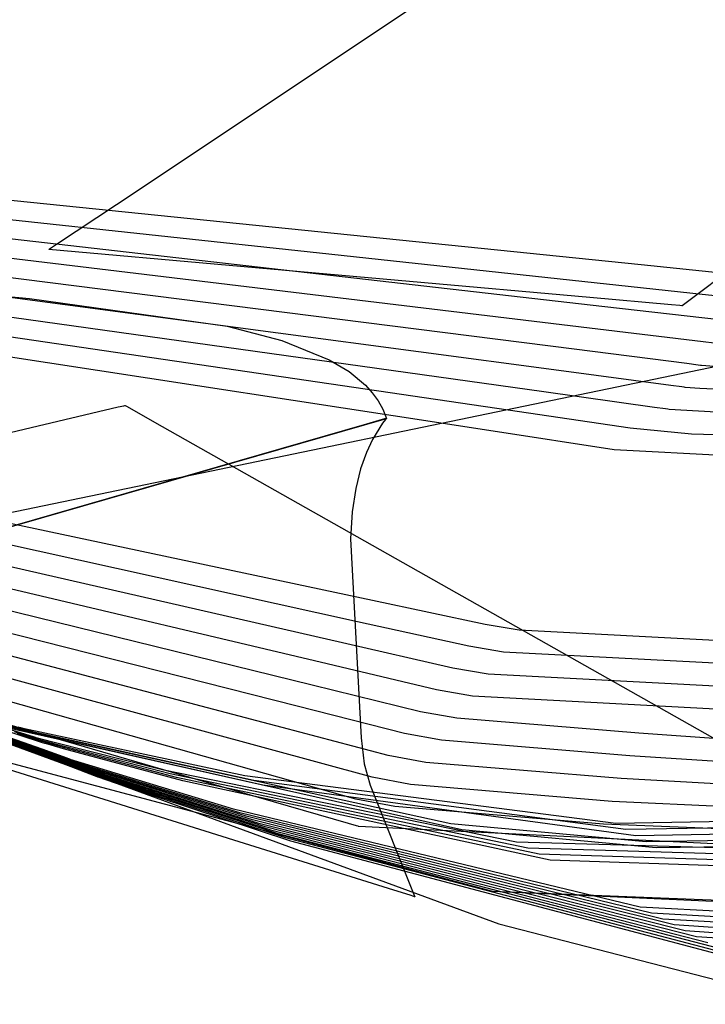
# Model space of a CAD drawing. Extents: x -3.57 to 3.57, y -2.08 to 2.06.
# Tile 111 of 219: x -0.62 to -0.52, y 0.23 to 0.38. Entities that reach past the tile are written whole.
import ezdxf

# ---------------------------------------------------------------- set-up
doc = ezdxf.new("R2010")
doc.units = 0

msp = doc.modelspace()

# ---------------------------------------------------------------- linework, layer by layer
at = {"layer": 'Layer 1', "color": 7, "linetype": 'CONTINUOUS'}
for p, q in [((-0.609055, 0.35501), (-0.55114, 0.393619)), ((-1.716449, 0.082469), (-0.268084, 0.382296)), ((-0.472511, 0.377863), (-0.52165, 0.341005)), ((-0.578317, 0.347625), (-0.72645, 0.363613)), ((-0.529647, 0.345846), (-0.681496, 0.361314)), ((-0.535171, 0.339503), (-0.684999, 0.356594)), ((-0.618124, 0.348963), (-0.609055, 0.35501)), ((-0.537482, 0.336283), (-0.686065, 0.354164)), ((-0.539788, 0.333063), (-0.687134, 0.351735)), ((-0.542099, 0.329843), (-0.688201, 0.349305)), ((-0.619039, 0.348353), (-0.618124, 0.348963)), ((-0.619303, 0.348177), (-0.619302, 0.348178)), ((-0.619303, 0.348177), (-0.619303, 0.348177)), ((-0.619303, 0.348177), (-0.619303, 0.348177)), ((-0.619303, 0.348177), (-0.619303, 0.348177)), ((-0.619303, 0.348177), (-0.619303, 0.348177)), ((-0.619303, 0.348177), (-0.619303, 0.348177)), ((-0.53743, 0.340897), (-0.619303, 0.348177)), ((-0.619302, 0.348178), (-0.619298, 0.348181)), ((-0.619298, 0.348181), (-0.619254, 0.34821)), ((-0.619254, 0.34821), (-0.619039, 0.348353)), ((-0.520434, 0.341377), (-0.578317, 0.347625)), ((-0.544405, 0.326624), (-0.68927, 0.346875)), ((-0.512588, 0.344108), (-0.529647, 0.345846)), ((-0.549772, 0.323852), (-0.694684, 0.345082)), ((-0.647791, 0.343187), (-0.622229, 0.340742)), ((-0.552056, 0.320653), (-0.695716, 0.342677)), ((-0.514528, 0.34074), (-0.520434, 0.341377)), ((-0.622229, 0.340742), (-0.592339, 0.336551)), ((-0.525061, 0.339797), (-0.53743, 0.340897)), ((-0.52165, 0.341005), (-0.523238, 0.339814)), ((-0.517819, 0.337523), (-0.535171, 0.339503)), ((-0.523813, 0.339686), (-0.525061, 0.339797)), ((-0.52352, 0.339659), (-0.523813, 0.339686)), ((-0.52346, 0.339654), (-0.52352, 0.339659)), ((-0.523455, 0.339654), (-0.52346, 0.339654)), ((-0.523453, 0.339654), (-0.523455, 0.339654)), ((-0.523238, 0.339814), (-0.523453, 0.339654)), ((-0.523453, 0.339654), (-0.523453, 0.339654)), ((-0.523453, 0.339654), (-0.523453, 0.339654)), ((-0.523453, 0.339654), (-0.523453, 0.339654)), ((-0.523453, 0.339654), (-0.523453, 0.339654)), ((-0.523453, 0.339654), (-0.523453, 0.339654)), ((-0.523453, 0.339654), (-0.523453, 0.339654)), ((-0.523453, 0.339654), (-0.523453, 0.339654)), ((-0.523453, 0.339654), (-0.523453, 0.339654)), ((-0.523453, 0.339654), (-0.523453, 0.339654)), ((-0.523453, 0.339654), (-0.523453, 0.339654)), ((-0.592339, 0.336551), (-0.584022, 0.334401)), ((-0.520273, 0.334212), (-0.537482, 0.336283)), ((-0.584022, 0.334401), (-0.57685, 0.331486)), ((-0.518583, 0.334009), (-0.520273, 0.334212)), ((-0.522723, 0.330901), (-0.539788, 0.333063)), ((-0.57685, 0.331486), (-0.573869, 0.329683)), ((-0.573869, 0.329683), (-0.571384, 0.327619)), ((-0.525177, 0.327589), (-0.542099, 0.329843)), ((-0.521047, 0.330688), (-0.522723, 0.330901)), ((-0.520651, 0.330638), (-0.521047, 0.330688)), ((-0.520509, 0.330621), (-0.520651, 0.330638)), ((-0.51861, 0.330483), (-0.520509, 0.330621)), ((-0.571384, 0.327619), (-0.57035, 0.326482)), ((-0.57035, 0.326482), (-0.569466, 0.325271)), ((-0.527627, 0.324278), (-0.544405, 0.326624)), ((-0.523515, 0.327368), (-0.525177, 0.327589)), ((-0.523123, 0.327316), (-0.523515, 0.327368)), ((-0.52297, 0.327297), (-0.523123, 0.327316)), ((-0.52076, 0.327125), (-0.52297, 0.327297)), ((-0.514678, 0.326826), (-0.52076, 0.327125)), ((-0.569466, 0.325271), (-0.568741, 0.323982)), ((-1.007922, 0.229826), (-0.608797, 0.324332)), ((-0.608797, 0.324332), (-0.607961, 0.32453)), ((-0.607961, 0.32453), (-0.607784, 0.324572)), ((-0.607784, 0.324572), (-0.607756, 0.324579)), ((-0.607756, 0.324579), (-0.607756, 0.324579)), ((-0.607756, 0.324579), (-0.607756, 0.324579)), ((-0.607756, 0.324579), (-0.607756, 0.324579)), ((-0.607756, 0.324579), (-0.607756, 0.324579)), ((-0.607756, 0.324579), (-0.607756, 0.324579)), ((-0.607756, 0.324579), (-0.607756, 0.324579)), ((-0.607756, 0.324579), (-0.607755, 0.324578)), ((-0.607755, 0.324578), (-0.607751, 0.324576)), ((-0.607751, 0.324576), (-0.607735, 0.324567)), ((-0.607735, 0.324567), (-0.607569, 0.324473)), ((-0.607569, 0.324473), (-0.606751, 0.324011)), ((-0.606751, 0.324011), (-0.603301, 0.322059)), ((-0.568741, 0.323982), (-0.568185, 0.322614)), ((-0.531306, 0.321147), (-0.549772, 0.323852)), ((-0.52598, 0.324048), (-0.527627, 0.324278)), ((-0.52559, 0.323994), (-0.52598, 0.324048)), ((-0.525428, 0.323973), (-0.52559, 0.323994)), ((-0.516287, 0.323408), (-0.525428, 0.323973)), ((-0.570312, 0.29503), (-0.703954, 0.323432)), ((-0.603301, 0.322059), (-0.570379, 0.303437)), ((-0.568874, 0.322416), (-0.571241, 0.321733)), ((-0.568313, 0.322577), (-0.568874, 0.322416)), ((-0.568199, 0.32261), (-0.568313, 0.322577)), ((-0.568189, 0.322613), (-0.568199, 0.32261)), ((-0.568186, 0.322614), (-0.568189, 0.322613)), ((-0.568185, 0.322614), (-0.568186, 0.322614)), ((-0.568185, 0.322614), (-0.568185, 0.322614)), ((-0.568185, 0.322614), (-0.568185, 0.322614)), ((-0.568185, 0.322614), (-0.568185, 0.322614)), ((-0.568185, 0.322614), (-0.568185, 0.322614)), ((-0.572596, 0.291831), (-0.704987, 0.321027)), ((-0.571241, 0.321733), (-0.593832, 0.315221)), ((-0.53375, 0.317846), (-0.552056, 0.320653)), ((-0.522039, 0.320206), (-0.531306, 0.321147)), ((-0.498247, 0.319492), (-0.522039, 0.320206)), ((-0.574873, 0.288628), (-0.706014, 0.318621)), ((-0.49922, 0.316008), (-0.53375, 0.317846)), ((-0.577157, 0.285425), (-0.707043, 0.316215)), ((-0.593832, 0.315221), (-0.662393, 0.295456)), ((-0.579441, 0.282222), (-0.708075, 0.313808)), ((-0.581725, 0.279023), (-0.709107, 0.311403)), ((-0.584005, 0.275816), (-0.710135, 0.308996)), ((-0.586285, 0.272617), (-0.711167, 0.306591)), ((-0.588569, 0.269414), (-0.712196, 0.304185)), ((-0.570379, 0.303437), (-0.435476, 0.22713)), ((-0.587553, 0.265235), (-0.70847, 0.300386)), ((-0.553283, 0.291411), (-0.570312, 0.29503)), ((-0.555726, 0.28811), (-0.572596, 0.291831)), ((-0.548136, 0.290541), (-0.553283, 0.291411)), ((-0.487622, 0.287399), (-0.548136, 0.290541)), ((-0.558162, 0.284806), (-0.574873, 0.288628)), ((-0.550488, 0.287209), (-0.555726, 0.28811)), ((-0.488527, 0.283959), (-0.550488, 0.287209)), ((-0.560605, 0.281501), (-0.577157, 0.285425)), ((-0.552832, 0.283872), (-0.558162, 0.284806)), ((-0.489431, 0.280522), (-0.552832, 0.283872)), ((-0.623652, 0.274617), (-0.649363, 0.282969)), ((-0.620333, 0.272504), (-0.648913, 0.282683)), ((-0.619918, 0.272239), (-0.648857, 0.282647)), ((-0.619503, 0.271974), (-0.648801, 0.282611)), ((-0.619088, 0.271712), (-0.648745, 0.282576)), ((-0.618673, 0.271447), (-0.648689, 0.28254)), ((-0.618261, 0.271182), (-0.648633, 0.282504)), ((-0.617843, 0.270917), (-0.648577, 0.282468)), ((-0.617432, 0.270655), (-0.648521, 0.282433)), ((-0.617013, 0.27039), (-0.648464, 0.282397)), ((-0.616598, 0.270125), (-0.648408, 0.282361)), ((-0.563049, 0.278197), (-0.579441, 0.282222)), ((-0.664185, 0.280851), (-0.552162, 0.251014)), ((-0.664185, 0.280851), (-0.552162, 0.251014)), ((-0.664185, 0.280851), (-0.552162, 0.251014)), ((-0.664185, 0.280851), (-0.552162, 0.251014)), ((-0.664185, 0.280851), (-0.552162, 0.251014)), ((-0.664185, 0.280851), (-0.552162, 0.251014)), ((-0.664185, 0.280851), (-0.552162, 0.251014)), ((-0.664185, 0.280851), (-0.552162, 0.251014)), ((-0.664185, 0.280851), (-0.552162, 0.251014)), ((-0.664185, 0.280851), (-0.552162, 0.251014)), ((-0.664185, 0.280851), (-0.552162, 0.251014)), ((-0.664185, 0.280851), (-0.552162, 0.251014)), ((-0.664185, 0.280851), (-0.552162, 0.251014)), ((-0.664185, 0.280851), (-0.552162, 0.251014)), ((-0.664185, 0.280851), (-0.552162, 0.251014)), ((-0.664185, 0.280851), (-0.552162, 0.251014)), ((-0.664185, 0.280851), (-0.552162, 0.251014)), ((-0.664164, 0.280844), (-0.552151, 0.251012)), ((-0.664164, 0.280844), (-0.552151, 0.251012)), ((-0.647902, 0.281649), (-0.551181, 0.246082)), ((-0.647902, 0.281649), (-0.551181, 0.246082)), ((-0.647902, 0.281649), (-0.551181, 0.246082)), ((-0.647902, 0.281649), (-0.551181, 0.246082)), ((-0.647902, 0.281649), (-0.551181, 0.246082)), ((-0.647902, 0.281649), (-0.551181, 0.246082)), ((-0.647902, 0.281649), (-0.551181, 0.246082)), ((-0.647902, 0.281649), (-0.551181, 0.246082)), ((-0.647901, 0.281649), (-0.551181, 0.246082)), ((-0.647901, 0.281649), (-0.551181, 0.246082)), ((-0.647901, 0.281649), (-0.551181, 0.246082)), ((-0.647901, 0.281649), (-0.551181, 0.246082)), ((-0.647901, 0.281649), (-0.551181, 0.246082)), ((-0.647901, 0.281649), (-0.551181, 0.246082)), ((-0.647901, 0.281649), (-0.551181, 0.246082)), ((-0.647901, 0.281649), (-0.551181, 0.246082)), ((-0.647901, 0.281649), (-0.551181, 0.246082)), ((-0.647901, 0.281649), (-0.551181, 0.246082)), ((-0.647901, 0.281649), (-0.551181, 0.246082)), ((-0.555183, 0.280536), (-0.560605, 0.281501)), ((-0.490335, 0.277085), (-0.555183, 0.280536)), ((-0.565493, 0.274896), (-0.581725, 0.279023)), ((-0.557535, 0.2772), (-0.563049, 0.278197)), ((-0.62349, 0.275571), (-0.62656, 0.276465)), ((-0.623024, 0.275275), (-0.626142, 0.2762)), ((-0.558459, 0.261212), (-0.625809, 0.275958)), ((-0.623649, 0.27578), (-0.623949, 0.275866)), ((-0.623579, 0.27576), (-0.623649, 0.27578)), ((-0.567932, 0.271588), (-0.584005, 0.275816)), ((-0.530006, 0.274959), (-0.557535, 0.2772)), ((-0.556773, 0.260325), (-0.625392, 0.275698)), ((-0.62164, 0.274393), (-0.624901, 0.275408)), ((-0.621174, 0.274098), (-0.624482, 0.275143)), ((-0.620715, 0.273806), (-0.624071, 0.274882)), ((-0.620249, 0.273511), (-0.623652, 0.274617)), ((-0.623565, 0.275756), (-0.623579, 0.27576)), ((-0.623563, 0.275756), (-0.623565, 0.275756)), ((-0.62299, 0.275622), (-0.623563, 0.275756)), ((-0.623563, 0.275756), (-0.623563, 0.275756)), ((-0.623563, 0.275756), (-0.623563, 0.275756)), ((-0.623563, 0.275756), (-0.623563, 0.275756)), ((-0.623563, 0.275756), (-0.623563, 0.275756)), ((-0.623563, 0.275756), (-0.623563, 0.275756)), ((-0.623563, 0.275756), (-0.623563, 0.275756)), ((-0.623563, 0.275756), (-0.623563, 0.275756)), ((-0.623563, 0.275756), (-0.623563, 0.275756)), ((-0.623563, 0.275756), (-0.623563, 0.275756)), ((-0.623186, 0.275482), (-0.62349, 0.275571)), ((-0.623115, 0.275461), (-0.623186, 0.275482)), ((-0.6231, 0.275457), (-0.623115, 0.275461)), ((-0.623099, 0.275457), (-0.6231, 0.275457)), ((-0.623098, 0.275457), (-0.623099, 0.275457)), ((-0.623099, 0.275457), (-0.623099, 0.275457)), ((-0.622507, 0.275314), (-0.623098, 0.275457)), ((-0.623098, 0.275457), (-0.623098, 0.275457)), ((-0.623098, 0.275457), (-0.623098, 0.275457)), ((-0.623098, 0.275457), (-0.623098, 0.275457)), ((-0.623098, 0.275457), (-0.623098, 0.275457)), ((-0.623098, 0.275457), (-0.623098, 0.275457)), ((-0.623098, 0.275457), (-0.623098, 0.275457)), ((-0.623098, 0.275457), (-0.623098, 0.275457)), ((-0.622715, 0.275184), (-0.623024, 0.275275)), ((-0.589619, 0.268514), (-0.62299, 0.275622)), ((-0.622642, 0.275162), (-0.622715, 0.275184)), ((-0.622628, 0.275158), (-0.622642, 0.275162)), ((-0.622626, 0.275158), (-0.622628, 0.275158)), ((-0.622626, 0.275157), (-0.622626, 0.275158)), ((-0.622626, 0.275158), (-0.622626, 0.275158)), ((-0.622015, 0.275005), (-0.622626, 0.275157)), ((-0.622626, 0.275157), (-0.622626, 0.275157)), ((-0.622626, 0.275157), (-0.622626, 0.275157)), ((-0.622626, 0.275157), (-0.622626, 0.275157)), ((-0.622626, 0.275157), (-0.622626, 0.275157)), ((-0.622626, 0.275157), (-0.622626, 0.275157)), ((-0.622626, 0.275157), (-0.622626, 0.275157)), ((-0.622626, 0.275157), (-0.622626, 0.275157)), ((-0.588269, 0.267789), (-0.622507, 0.275314)), ((-0.586916, 0.267065), (-0.622015, 0.275005)), ((-0.621317, 0.274293), (-0.62164, 0.274393)), ((-0.621242, 0.274269), (-0.621317, 0.274293)), ((-0.559886, 0.273867), (-0.565493, 0.274896)), ((-0.452354, 0.269498), (-0.530006, 0.274959)), ((-0.621226, 0.274264), (-0.621242, 0.274269)), ((-0.621225, 0.274264), (-0.621226, 0.274264)), ((-0.621224, 0.274264), (-0.621225, 0.274264)), ((-0.621225, 0.274264), (-0.621225, 0.274264)), ((-0.618707, 0.273592), (-0.621224, 0.274264)), ((-0.621224, 0.274264), (-0.621224, 0.274264)), ((-0.621224, 0.274264), (-0.621224, 0.274264)), ((-0.621224, 0.274264), (-0.621224, 0.274264)), ((-0.621224, 0.274264), (-0.621224, 0.274264)), ((-0.621224, 0.274264), (-0.621224, 0.274264)), ((-0.621224, 0.274264), (-0.621224, 0.274264)), ((-0.621224, 0.274264), (-0.621224, 0.274264)), ((-0.620846, 0.273994), (-0.621174, 0.274098)), ((-0.620769, 0.27397), (-0.620846, 0.273994)), ((-0.620754, 0.273965), (-0.620769, 0.27397)), ((-0.620752, 0.273965), (-0.620754, 0.273965)), ((-0.620751, 0.273964), (-0.620752, 0.273965)), ((-0.620752, 0.273965), (-0.620752, 0.273965)), ((-0.620752, 0.273965), (-0.620752, 0.273965)), ((-0.620752, 0.273965), (-0.620752, 0.273965)), ((-0.620752, 0.273965), (-0.620752, 0.273965)), ((-0.620752, 0.273965), (-0.620752, 0.273965)), ((-0.620752, 0.273965), (-0.620752, 0.273965)), ((-0.620752, 0.273965), (-0.620752, 0.273965)), ((-0.620752, 0.273965), (-0.620752, 0.273965)), ((-0.618164, 0.273259), (-0.620751, 0.273964)), ((-0.620383, 0.2737), (-0.620715, 0.273806)), ((-0.620305, 0.273675), (-0.620383, 0.2737)), ((-0.620289, 0.27367), (-0.620305, 0.273675)), ((-0.620288, 0.273669), (-0.620289, 0.27367)), ((-0.620287, 0.273669), (-0.620288, 0.273669)), ((-0.620288, 0.273669), (-0.620288, 0.273669)), ((-0.617628, 0.272929), (-0.620287, 0.273669)), ((-0.620287, 0.273669), (-0.620287, 0.273669)), ((-0.620287, 0.273669), (-0.620287, 0.273669)), ((-0.620287, 0.273669), (-0.620287, 0.273669)), ((-0.620287, 0.273669), (-0.620287, 0.273669)), ((-0.620287, 0.273669), (-0.620287, 0.273669)), ((-0.620287, 0.273669), (-0.620287, 0.273669)), ((-0.620287, 0.273669), (-0.620287, 0.273669)), ((-0.619912, 0.273402), (-0.620249, 0.273511)), ((-0.619833, 0.273376), (-0.619912, 0.273402)), ((-0.619817, 0.273371), (-0.619833, 0.273376)), ((-0.619815, 0.27337), (-0.619817, 0.273371)), ((-0.619814, 0.27337), (-0.619815, 0.27337)), ((-0.619815, 0.27337), (-0.619815, 0.27337)), ((-0.619815, 0.27337), (-0.619815, 0.27337)), ((-0.619815, 0.27337), (-0.619815, 0.27337)), ((-0.619815, 0.27337), (-0.619815, 0.27337)), ((-0.619815, 0.27337), (-0.619815, 0.27337)), ((-0.619815, 0.27337), (-0.619815, 0.27337)), ((-0.619815, 0.27337), (-0.619815, 0.27337)), ((-0.619815, 0.27337), (-0.619815, 0.27337)), ((-0.617085, 0.272596), (-0.619814, 0.27337)), ((-0.601917, 0.269335), (-0.618707, 0.273592)), ((-0.600955, 0.268797), (-0.618164, 0.273259)), ((-0.599995, 0.268263), (-0.617628, 0.272929)), ((-0.531347, 0.271509), (-0.559886, 0.273867)), ((-0.616549, 0.271156), (-0.620333, 0.272504)), ((-0.616087, 0.270861), (-0.619918, 0.272239)), ((-0.615625, 0.270565), (-0.619503, 0.271974)), ((-0.615162, 0.270274), (-0.619088, 0.271712)), ((-0.6147, 0.269979), (-0.618673, 0.271447)), ((-0.599032, 0.267727), (-0.617085, 0.272596)), ((-0.570372, 0.268287), (-0.586285, 0.272617)), ((-0.562234, 0.270528), (-0.567932, 0.271588)), ((-0.452925, 0.266612), (-0.531347, 0.271509)), ((-0.614241, 0.269683), (-0.618261, 0.271182)), ((-0.613775, 0.269388), (-0.617843, 0.270917)), ((-0.613316, 0.269096), (-0.617432, 0.270655)), ((-0.61285, 0.268801), (-0.617013, 0.27039)), ((-0.612387, 0.268506), (-0.616598, 0.270125)), ((-0.616175, 0.271023), (-0.616549, 0.271156)), ((-0.616087, 0.270991), (-0.616175, 0.271023)), ((-0.616069, 0.270985), (-0.616087, 0.270991)), ((-0.615707, 0.270724), (-0.616087, 0.270861)), ((-0.616067, 0.270984), (-0.616069, 0.270985)), ((-0.616066, 0.270984), (-0.616067, 0.270984)), ((-0.616067, 0.270984), (-0.616067, 0.270984)), ((-0.616067, 0.270984), (-0.616067, 0.270984)), ((-0.616067, 0.270984), (-0.616067, 0.270984)), ((-0.616067, 0.270984), (-0.616067, 0.270984)), ((-0.616067, 0.270984), (-0.616067, 0.270984)), ((-0.616067, 0.270984), (-0.616067, 0.270984)), ((-0.616067, 0.270984), (-0.616067, 0.270984)), ((-0.616067, 0.270984), (-0.616067, 0.270984)), ((-0.612772, 0.269937), (-0.616066, 0.270984)), ((-0.615619, 0.270692), (-0.615707, 0.270724)), ((-0.61524, 0.270426), (-0.615625, 0.270565)), ((-0.615601, 0.270686), (-0.615619, 0.270692)), ((-0.615599, 0.270685), (-0.615601, 0.270686)), ((-0.615598, 0.270685), (-0.615599, 0.270685)), ((-0.615599, 0.270685), (-0.615599, 0.270685)), ((-0.612232, 0.269604), (-0.615598, 0.270685)), ((-0.615598, 0.270685), (-0.615598, 0.270685)), ((-0.615598, 0.270685), (-0.615598, 0.270685)), ((-0.615598, 0.270685), (-0.615598, 0.270685)), ((-0.615598, 0.270685), (-0.615598, 0.270685)), ((-0.615598, 0.270685), (-0.615598, 0.270685)), ((-0.615598, 0.270685), (-0.615598, 0.270685)), ((-0.615598, 0.270685), (-0.615598, 0.270685)), ((-0.61515, 0.270393), (-0.61524, 0.270426)), ((-0.614773, 0.270131), (-0.615162, 0.270274)), ((-0.615132, 0.270387), (-0.61515, 0.270393)), ((-0.61513, 0.270386), (-0.615132, 0.270387)), ((-0.615129, 0.270386), (-0.61513, 0.270386)), ((-0.61513, 0.270386), (-0.61513, 0.270386)), ((-0.61513, 0.270386), (-0.61513, 0.270386)), ((-0.61513, 0.270386), (-0.61513, 0.270386)), ((-0.61513, 0.270386), (-0.61513, 0.270386)), ((-0.61513, 0.270386), (-0.61513, 0.270386)), ((-0.61513, 0.270386), (-0.61513, 0.270386)), ((-0.61513, 0.270386), (-0.61513, 0.270386)), ((-0.61513, 0.270386), (-0.61513, 0.270386)), ((-0.611693, 0.269271), (-0.615129, 0.270386)), ((-0.614682, 0.270098), (-0.614773, 0.270131)), ((-0.614306, 0.269833), (-0.6147, 0.269979)), ((-0.614664, 0.270091), (-0.614682, 0.270098)), ((-0.614662, 0.270091), (-0.614664, 0.270091)), ((-0.614661, 0.270091), (-0.614662, 0.270091)), ((-0.614662, 0.270091), (-0.614662, 0.270091)), ((-0.614661, 0.27009), (-0.614661, 0.270091)), ((-0.614661, 0.270091), (-0.614661, 0.270091)), ((-0.614661, 0.270091), (-0.614661, 0.270091)), ((-0.614661, 0.270091), (-0.614661, 0.270091)), ((-0.614661, 0.270091), (-0.614661, 0.270091)), ((-0.614661, 0.270091), (-0.614661, 0.270091)), ((-0.614661, 0.270091), (-0.614661, 0.270091)), ((-0.611154, 0.268941), (-0.614661, 0.27009)), ((-0.614214, 0.269799), (-0.614306, 0.269833)), ((-0.591344, 0.263438), (-0.612772, 0.269937)), ((-0.532689, 0.268064), (-0.562234, 0.270528)), ((-0.613843, 0.269535), (-0.614241, 0.269683)), ((-0.614195, 0.269792), (-0.614214, 0.269799)), ((-0.614193, 0.269792), (-0.614195, 0.269792)), ((-0.614193, 0.269791), (-0.614193, 0.269792)), ((-0.614192, 0.269791), (-0.614193, 0.269791)), ((-0.614193, 0.269791), (-0.614193, 0.269791)), ((-0.614193, 0.269791), (-0.614193, 0.269791)), ((-0.614193, 0.269791), (-0.614193, 0.269791)), ((-0.614193, 0.269791), (-0.614193, 0.269791)), ((-0.614193, 0.269791), (-0.614193, 0.269791)), ((-0.614193, 0.269791), (-0.614193, 0.269791)), ((-0.614193, 0.269791), (-0.614193, 0.269791)), ((-0.610615, 0.268608), (-0.614192, 0.269791)), ((-0.61375, 0.2695), (-0.613843, 0.269535)), ((-0.613372, 0.269236), (-0.613775, 0.269388)), ((-0.613731, 0.269493), (-0.61375, 0.2695)), ((-0.613729, 0.269492), (-0.613731, 0.269493)), ((-0.613728, 0.269492), (-0.613729, 0.269492)), ((-0.610079, 0.268275), (-0.613728, 0.269492)), ((-0.613728, 0.269492), (-0.613728, 0.269492)), ((-0.613728, 0.269492), (-0.613728, 0.269492)), ((-0.613728, 0.269492), (-0.613728, 0.269492)), ((-0.613728, 0.269492), (-0.613728, 0.269492)), ((-0.613728, 0.269492), (-0.613728, 0.269492)), ((-0.613728, 0.269492), (-0.613728, 0.269492)), ((-0.613728, 0.269492), (-0.613728, 0.269492)), ((-0.613728, 0.269492), (-0.613728, 0.269492)), ((-0.613277, 0.269201), (-0.613372, 0.269236)), ((-0.612908, 0.268942), (-0.613316, 0.269096)), ((-0.613258, 0.269194), (-0.613277, 0.269201)), ((-0.613256, 0.269193), (-0.613258, 0.269194)), ((-0.613255, 0.269193), (-0.613256, 0.269193)), ((-0.613256, 0.269193), (-0.613256, 0.269193)), ((-0.613256, 0.269193), (-0.613256, 0.269193)), ((-0.613256, 0.269193), (-0.613256, 0.269193)), ((-0.613256, 0.269193), (-0.613256, 0.269193)), ((-0.613256, 0.269193), (-0.613256, 0.269193)), ((-0.613256, 0.269193), (-0.613256, 0.269193)), ((-0.613256, 0.269193), (-0.613256, 0.269193)), ((-0.613256, 0.269193), (-0.613256, 0.269193)), ((-0.609536, 0.267941), (-0.613255, 0.269193)), ((-0.612813, 0.268906), (-0.612908, 0.268942)), ((-0.612437, 0.268644), (-0.61285, 0.268801)), ((-0.612794, 0.268899), (-0.612813, 0.268906)), ((-0.612792, 0.268898), (-0.612794, 0.268899)), ((-0.612791, 0.268898), (-0.612792, 0.268898)), ((-0.612791, 0.268897), (-0.612791, 0.268898)), ((-0.612791, 0.268898), (-0.612791, 0.268898)), ((-0.612791, 0.268898), (-0.612791, 0.268898)), ((-0.612791, 0.268898), (-0.612791, 0.268898)), ((-0.612791, 0.268898), (-0.612791, 0.268898)), ((-0.612791, 0.268898), (-0.612791, 0.268898)), ((-0.612791, 0.268898), (-0.612791, 0.268898)), ((-0.612791, 0.268898), (-0.612791, 0.268898)), ((-0.609001, 0.267612), (-0.612791, 0.268897)), ((-0.612341, 0.268607), (-0.612437, 0.268644)), ((-0.61197, 0.268345), (-0.612387, 0.268506)), ((-0.612321, 0.268599), (-0.612341, 0.268607)), ((-0.612319, 0.268599), (-0.612321, 0.268599)), ((-0.612319, 0.268598), (-0.612319, 0.268599)), ((-0.612318, 0.268598), (-0.612319, 0.268598)), ((-0.612319, 0.268598), (-0.612319, 0.268598)), ((-0.612319, 0.268598), (-0.612319, 0.268598)), ((-0.612319, 0.268598), (-0.612319, 0.268598)), ((-0.612319, 0.268598), (-0.612319, 0.268598)), ((-0.612319, 0.268598), (-0.612319, 0.268598)), ((-0.612319, 0.268598), (-0.612319, 0.268598)), ((-0.612319, 0.268598), (-0.612319, 0.268598)), ((-0.608458, 0.267279), (-0.612318, 0.268598)), ((-0.590382, 0.262902), (-0.612232, 0.269604)), ((-0.611873, 0.268308), (-0.61197, 0.268345)), ((-0.589421, 0.262366), (-0.611693, 0.269271)), ((-0.588461, 0.261832), (-0.611154, 0.268941)), ((-0.5875, 0.261294), (-0.610615, 0.268608)), ((-0.54852, 0.258434), (-0.601917, 0.269335)), ((-0.546816, 0.257537), (-0.600955, 0.268797)), ((-0.533485, 0.261264), (-0.589619, 0.268514)), ((-0.572815, 0.264983), (-0.588569, 0.269414)), ((-0.611853, 0.2683), (-0.611873, 0.268308)), ((-0.611851, 0.268299), (-0.611853, 0.2683)), ((-0.61185, 0.268299), (-0.611851, 0.268299)), ((-0.611851, 0.268299), (-0.611851, 0.268299)), ((-0.607918, 0.266945), (-0.61185, 0.268299)), ((-0.61185, 0.268299), (-0.61185, 0.268299)), ((-0.61185, 0.268299), (-0.61185, 0.268299)), ((-0.61185, 0.268299), (-0.61185, 0.268299)), ((-0.61185, 0.268299), (-0.61185, 0.268299)), ((-0.61185, 0.268299), (-0.61185, 0.268299)), ((-0.61185, 0.268299), (-0.61185, 0.268299)), ((-0.61185, 0.268299), (-0.61185, 0.268299)), ((-0.586542, 0.260759), (-0.610079, 0.268275)), ((-0.585578, 0.260222), (-0.609536, 0.267941)), ((-0.584619, 0.259688), (-0.609001, 0.267612)), ((-0.583655, 0.259151), (-0.608458, 0.267279)), ((-0.582691, 0.258613), (-0.607918, 0.266945)), ((-0.545111, 0.256643), (-0.599995, 0.268263)), ((-0.54341, 0.255749), (-0.599032, 0.267727)), ((-0.531961, 0.260345), (-0.588269, 0.267789)), ((-0.530437, 0.25943), (-0.586916, 0.267065)), ((-0.564582, 0.267195), (-0.570372, 0.268287)), ((-0.534029, 0.264614), (-0.564582, 0.267195)), ((-0.453497, 0.263731), (-0.532689, 0.268064)), ((-0.57397, 0.261286), (-0.587553, 0.265235)), ((-0.566933, 0.263859), (-0.572815, 0.264983)), ((-0.535368, 0.261167), (-0.566933, 0.263859)), ((-0.454071, 0.260845), (-0.534029, 0.264614)), ((-0.529781, 0.248592), (-0.591344, 0.263438)), ((-0.528077, 0.247698), (-0.590382, 0.262902)), ((-0.526372, 0.246804), (-0.589421, 0.262366)), ((-0.468249, 0.262546), (-0.533485, 0.261264)), ((-0.524668, 0.24591), (-0.588461, 0.261832)), ((-0.522967, 0.245017), (-0.5875, 0.261294)), ((-0.572729, 0.260925), (-0.57397, 0.261286)), ((-0.572476, 0.260852), (-0.572729, 0.260925)), ((-0.528912, 0.258515), (-0.558459, 0.261212)), ((-0.454643, 0.25796), (-0.535368, 0.261167)), ((-0.467833, 0.261497), (-0.531961, 0.260345)), ((-0.521262, 0.244119), (-0.586542, 0.260759)), ((-0.519558, 0.243225), (-0.585578, 0.260222)), ((-0.517853, 0.242332), (-0.584619, 0.259688)), ((-0.572452, 0.260845), (-0.572476, 0.260852)), ((-0.572447, 0.260843), (-0.572452, 0.260845)), ((-0.572445, 0.260843), (-0.572447, 0.260843)), ((-0.572445, 0.260843), (-0.572445, 0.260843)), ((-0.572445, 0.260843), (-0.572445, 0.260843)), ((-0.572445, 0.260843), (-0.572445, 0.260843)), ((-0.455724, 0.255088), (-0.572445, 0.260843)), ((-0.52739, 0.257599), (-0.556773, 0.260325)), ((-0.467418, 0.26045), (-0.530437, 0.25943)), ((-0.467003, 0.259405), (-0.528912, 0.258515)), ((-0.516152, 0.241438), (-0.583655, 0.259151)), ((-0.51444, 0.240536), (-0.582691, 0.258613)), ((-0.484464, 0.256665), (-0.54852, 0.258434)), ((-0.466588, 0.25836), (-0.52739, 0.257599)), ((-0.483654, 0.255663), (-0.546816, 0.257537)), ((-0.482843, 0.254664), (-0.545111, 0.256643)), ((-0.482036, 0.253666), (-0.54341, 0.255749)), ((-0.552162, 0.251014), (-0.48541, 0.248008)), ((-0.552162, 0.251014), (-0.48541, 0.248008)), ((-0.552162, 0.251014), (-0.48541, 0.248008)), ((-0.552162, 0.251014), (-0.48541, 0.248008)), ((-0.552162, 0.251014), (-0.48541, 0.248008)), ((-0.552162, 0.251014), (-0.48541, 0.248008)), ((-0.552162, 0.251014), (-0.48541, 0.248008)), ((-0.552162, 0.251014), (-0.48541, 0.248008)), ((-0.552162, 0.251014), (-0.48541, 0.248008)), ((-0.552162, 0.251014), (-0.48541, 0.248008)), ((-0.552162, 0.251014), (-0.48541, 0.248008)), ((-0.552162, 0.251014), (-0.48541, 0.248008)), ((-0.552162, 0.251014), (-0.48541, 0.248008)), ((-0.552162, 0.251014), (-0.48541, 0.248008)), ((-0.552162, 0.251014), (-0.48541, 0.248008)), ((-0.552162, 0.251014), (-0.48541, 0.248008)), ((-0.552162, 0.251014), (-0.48541, 0.248008)), ((-0.552151, 0.251012), (-0.485491, 0.248419)), ((-0.552151, 0.251012), (-0.485398, 0.248007)), ((-0.47556, 0.245668), (-0.529781, 0.248592)), ((-0.474751, 0.244667), (-0.528077, 0.247698)), ((-0.551181, 0.246082), (-0.511475, 0.235829)), ((-0.551181, 0.246082), (-0.511475, 0.235829)), ((-0.551181, 0.246082), (-0.511475, 0.235829)), ((-0.551181, 0.246082), (-0.511475, 0.235829)), ((-0.551181, 0.246082), (-0.511475, 0.235829)), ((-0.551181, 0.246082), (-0.511475, 0.235829)), ((-0.551181, 0.246082), (-0.511475, 0.235829)), ((-0.551181, 0.246082), (-0.511475, 0.235829)), ((-0.551181, 0.246082), (-0.511475, 0.235829)), ((-0.551181, 0.246082), (-0.511475, 0.235829)), ((-0.551181, 0.246082), (-0.511475, 0.235829)), ((-0.551181, 0.246082), (-0.511475, 0.235829)), ((-0.551181, 0.246082), (-0.511475, 0.235829)), ((-0.551181, 0.246082), (-0.511475, 0.235829)), ((-0.551181, 0.246082), (-0.511475, 0.235829)), ((-0.551181, 0.246082), (-0.511475, 0.235829)), ((-0.551181, 0.246082), (-0.511475, 0.235829)), ((-0.551181, 0.246082), (-0.511475, 0.235829)), ((-0.551181, 0.246082), (-0.511475, 0.235829)), ((-0.473941, 0.243669), (-0.526372, 0.246804)), ((-0.473131, 0.242668), (-0.524668, 0.24591)), ((-0.472321, 0.24167), (-0.522967, 0.245017)), ((-0.471512, 0.24067), (-0.521262, 0.244119))]:
    msp.add_line(p, q, dxfattribs=at)
at = {"layer": 'Layer 1', "color": 8, "linetype": 'CONTINUOUS'}
for p, q in [((-0.660755, 0.295929), (-0.568185, 0.322614)), ((-0.568329, 0.322458), (-0.568793, 0.321885)), ((-0.568212, 0.322586), (-0.568329, 0.322458)), ((-0.568188, 0.322611), (-0.568212, 0.322586)), ((-0.568186, 0.322613), (-0.568188, 0.322611)), ((-0.568185, 0.322614), (-0.568186, 0.322613)), ((-0.568185, 0.322614), (-0.568185, 0.322614)), ((-0.568185, 0.322614), (-0.568185, 0.322614)), ((-0.568185, 0.322614), (-0.568185, 0.322614)), ((-0.568185, 0.322614), (-0.568185, 0.322614)), ((-0.568185, 0.322614), (-0.568185, 0.322614)), ((-0.568185, 0.322614), (-0.568185, 0.322614)), ((-0.568793, 0.321885), (-0.570338, 0.319397)), ((-0.570338, 0.319397), (-0.571239, 0.317441)), ((-0.571239, 0.317441), (-0.572108, 0.314982)), ((-0.572108, 0.314982), (-0.572854, 0.312)), ((-0.572854, 0.312), (-0.573389, 0.308474)), ((-0.573389, 0.308474), (-0.573624, 0.304385)), ((-0.573624, 0.304385), (-0.572055, 0.27424)), ((-0.590496, 0.258511), (-0.661528, 0.280748)), ((-0.572055, 0.27424), (-0.571579, 0.270312)), ((-0.571579, 0.270312), (-0.570667, 0.26707)), ((-0.570667, 0.26707), (-0.56396, 0.250275)), ((-0.567092, 0.251184), (-0.590496, 0.258511)), ((-0.564639, 0.250416), (-0.567092, 0.251184)), ((-0.564058, 0.250235), (-0.564639, 0.250416)), ((-0.56394, 0.250198), (-0.564058, 0.250235)), ((-0.56396, 0.250275), (-0.563931, 0.250207)), ((-0.563929, 0.250194), (-0.56394, 0.250198)), ((-0.563931, 0.250207), (-0.563926, 0.250194)), ((-0.563926, 0.250193), (-0.563929, 0.250194)), ((-0.563926, 0.250194), (-0.563925, 0.250193)), ((-0.563925, 0.250193), (-0.563926, 0.250193)), ((-0.563925, 0.250193), (-0.563925, 0.250193)), ((-0.563925, 0.250193), (-0.563925, 0.250193)), ((-0.563925, 0.250193), (-0.563925, 0.250193)), ((-0.563925, 0.250193), (-0.563925, 0.250193)), ((-0.563925, 0.250193), (-0.563925, 0.250193)), ((-0.563925, 0.250193), (-0.563925, 0.250193))]:
    msp.add_line(p, q, dxfattribs=at)

doc.saveas('drawing.dxf')
